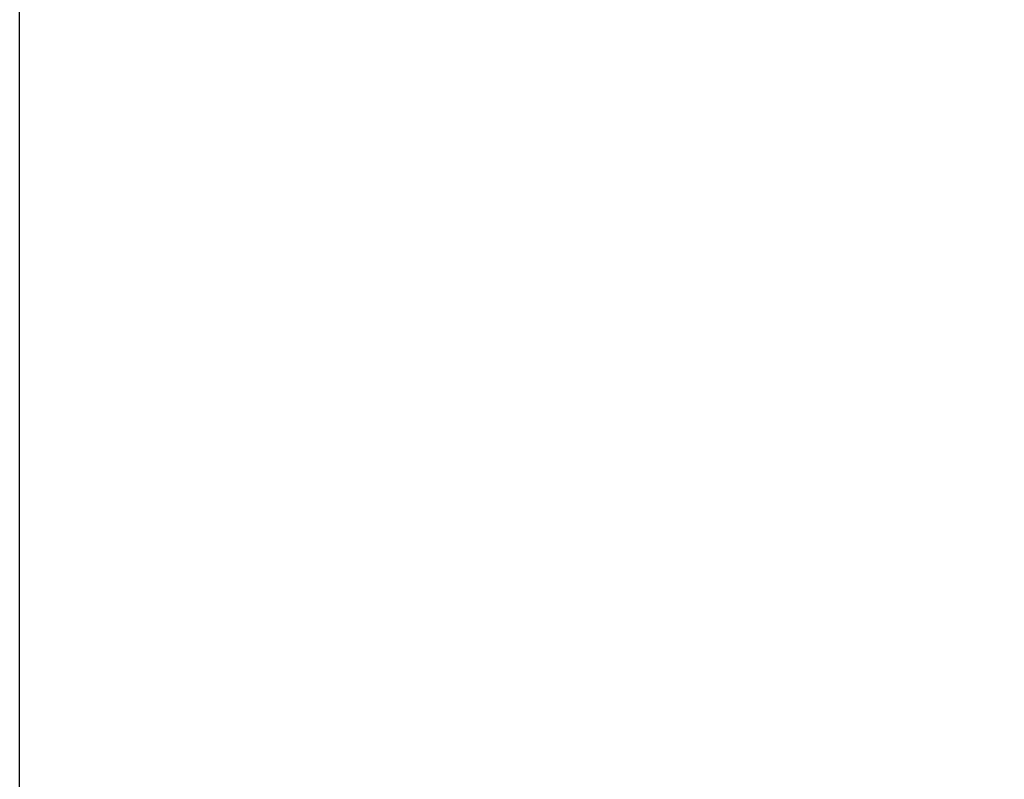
# Model space of a CAD drawing. Extents: x 15 to 1174, y 15 to 833.
# Tile 4 of 19: x 128 to 243, y 649 to 737. Entities that reach past the tile are written whole.
import ezdxf

# ---------------------------------------------------------------- set-up
doc = ezdxf.new("R2010")
doc.units = 0
doc.header["$LTSCALE"] = 5
doc.header["$MEASUREMENT"] = 0
doc.layers.get('DEFPOINTS').update_dxf_attribs({"linetype": 'CONTINUOUS'})
doc.layers.add('5', color=3, linetype='CONTINUOUS')
doc.dimstyles.get("Standard").update_dxf_attribs({"dimtxt": 0.18, "dimasz": 0.18, "dimexe": 0.18, "dimexo": 0.0625, "dimgap": 0.09, "dimtad": 0, "dimtih": 1, "dimtoh": 1, "dimdec": 4, "dimzin": 0, "dimdsep": 46, "dimtxsty": 'Standard', "dimcen": 0.09, "dimadec": 0, "dimazin": 0, "dimtfac": 1, "dimtdec": 4, "dimtofl": 0, "dimtmove": 0, "dimatfit": 3, "dimfxl": 0, "dimtolj": 1, "dimtzin": 0, "dimarcsym": 0})

# ---------------------------------------------------------------- blocks, each defined once
blk = doc.blocks.new('*D27')
at = {"layer": '5', "color": 0, "lineweight": -2}
for p, q in [((128.05, 436.42), (128.05, 790.42)), ((339.64, 432.98), (339.64, 790.42)), ((336.64, 789.42), (131.05, 789.42))]:
    blk.add_line(p, q, dxfattribs=at)
at = {"layer": '5', "color": 0}
for points in [[(131.05, 789.92), (131.05, 788.92), (128.05, 789.42)], [(336.64, 789.92), (336.64, 788.92), (339.64, 789.42)]]:
    blk.add_solid(points, dxfattribs=at)
at = {"layer": 'DEFPOINTS', "color": 0}
for p in [(128.05, 789.42), (128.05, 435.42), (339.64, 431.98)]:
    blk.add_point(p, dxfattribs=at)
at = {"layer": '5', "color": 0, "insert": (233.84, 790.51), "char_height": 2, "attachment_point": 5}
blk.add_mtext('\\A1;211.5831', dxfattribs=at)

msp = doc.modelspace()

# ---------------------------------------------------------------- dimensions: what is measured, and where the dimension line sits
at = {"layer": '5'}
dim = msp.add_linear_dim(base=(128.05318, 789.42497), p1=(339.63628, 431.97973), p2=(128.05318, 435.4167), dimstyle='Standard', override={"dimtxt": 2, "dimasz": 3, "dimexe": 1, "dimexo": 1, "dimtad": 1, "dimtih": 0, "dimtoh": 0, "dimtofl": 1}, dxfattribs=at)
dim.commit()
dim.dimension.update_dxf_attribs({"geometry": '*D27', "text_midpoint": (233.84473, 790.51497)})

doc.saveas('drawing.dxf')
